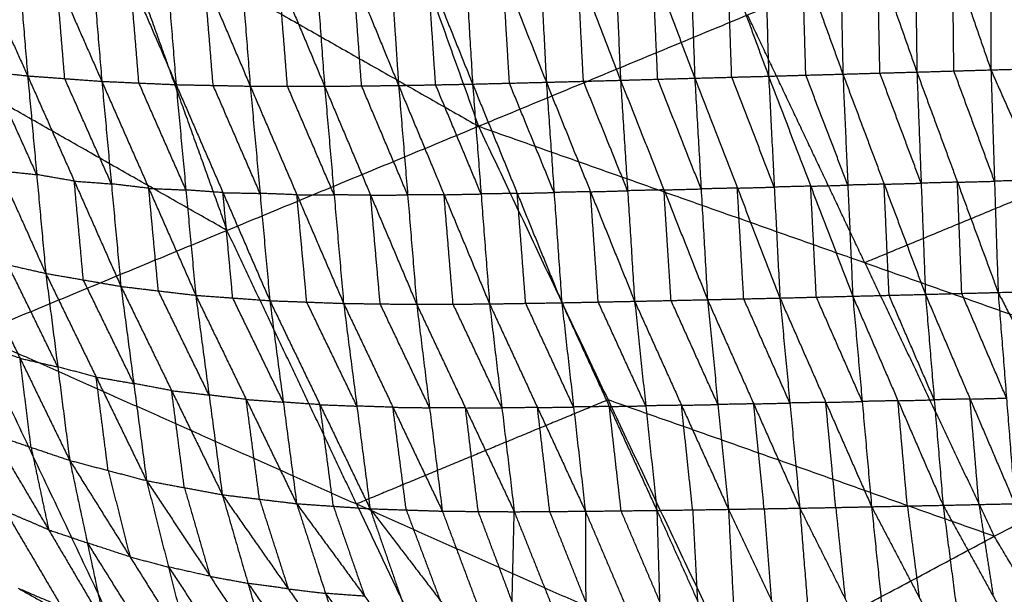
# Model space of a CAD drawing. Header units: millimetres. Extents: x -106 to 110, y -96 to 120.
# Tile 163 of 256: x -72 to -61, y -22 to -15. Entities that reach past the tile are written whole.
import ezdxf

# ---------------------------------------------------------------- set-up
doc = ezdxf.new("R2010")
doc.units = ezdxf.units.MM
doc.header["$MEASUREMENT"] = 0
doc.layers.add('Default', color=7, linetype='Continuous', true_color=0x000000)

msp = doc.modelspace()

# ---------------------------------------------------------------- linework, layer by layer
at = {"layer": 'Default'}
for points in [[(-69.385, -9.644, 4.676), (-68.155, -13.082, 4.676), (-66.925, -16.519, 4.676)], [(-75.666, -11.549, 5.589), (-71.295, -14.034, 5.132), (-66.925, -16.519, 4.676)], [(-61.674, -13.149, -2.257), (-61.658, -14.507, -2.332), (-61.641, -15.865, -2.407)], [(-61.674, -13.149, -2.257), (-61.211, -14.494, -2.361), (-60.749, -15.839, -2.465)], [(-60.759, -13.123, -2.312), (-60.754, -14.481, -2.388), (-60.749, -15.839, -2.465)], [(-60.759, -13.123, -2.312), (-60.218, -14.466, -2.422), (-59.678, -15.809, -2.533)], [(-66.248, -13.286, -1.88), (-66.177, -14.637, -1.953), (-66.107, -15.988, -2.025)], [(-66.248, -13.286, -1.88), (-65.73, -14.625, -2.001), (-65.213, -15.964, -2.121)], [(-65.333, -13.258, -1.976), (-65.273, -14.611, -2.048), (-65.213, -15.964, -2.121)], [(-65.333, -13.258, -1.976), (-64.825, -14.598, -2.09), (-64.318, -15.939, -2.205)], [(-64.417, -13.23, -2.059), (-64.367, -14.584, -2.132), (-64.318, -15.939, -2.205)], [(-64.417, -13.23, -2.059), (-63.922, -14.572, -2.169), (-63.428, -15.915, -2.279)], [(-63.505, -13.202, -2.132), (-63.466, -14.558, -2.206), (-63.428, -15.915, -2.279)], [(-63.505, -13.202, -2.132), (-63.019, -14.546, -2.239), (-62.533, -15.89, -2.346)], [(-62.588, -13.175, -2.197), (-62.56, -14.532, -2.272), (-62.533, -15.89, -2.346)], [(-62.588, -13.175, -2.197), (-62.114, -14.52, -2.302), (-61.641, -15.865, -2.407)], [(-69.882, -13.405, -1.328), (-69.779, -14.72, -1.398), (-69.676, -16.035, -1.467)], [(-69.882, -13.405, -1.328), (-69.331, -14.721, -1.483), (-68.78, -16.037, -1.639)], [(-68.975, -13.375, -1.497), (-68.878, -14.706, -1.568), (-68.78, -16.037, -1.639)], [(-68.975, -13.375, -1.497), (-68.432, -14.701, -1.642), (-67.888, -16.027, -1.787)], [(-68.068, -13.345, -1.643), (-67.978, -14.686, -1.715), (-67.888, -16.027, -1.787)], [(-68.068, -13.345, -1.643), (-67.532, -14.677, -1.779), (-66.996, -16.01, -1.915)], [(-67.159, -13.316, -1.77), (-67.077, -14.663, -1.843), (-66.996, -16.01, -1.915)], [(-67.159, -13.316, -1.77), (-66.633, -14.652, -1.898), (-66.107, -15.988, -2.025)], [(-73.44, -13.507, -0.368), (-72.899, -14.709, -0.572), (-72.359, -15.911, -0.776)], [(-72.559, -13.489, -0.654), (-72.459, -14.7, -0.715), (-72.359, -15.911, -0.776)], [(-72.559, -13.489, -0.654), (-72.012, -14.733, -0.846), (-71.465, -15.977, -1.038)], [(-71.673, -13.464, -0.91), (-71.569, -14.721, -0.974), (-71.465, -15.977, -1.038)], [(-71.673, -13.464, -0.91), (-71.122, -14.741, -1.089), (-70.57, -16.017, -1.269)], [(-70.78, -13.436, -1.134), (-70.675, -14.726, -1.201), (-70.57, -16.017, -1.269)], [(-70.78, -13.436, -1.134), (-70.228, -14.735, -1.3), (-69.676, -16.035, -1.467)], [(-66.925, -16.519, 4.676), (-63.682, -15.176, 4.432), (-60.44, -13.833, 4.188)], [(-71.295, -14.034, 5.132), (-70.626, -15.905, 5.132), (-69.957, -17.775, 5.132)], [(-63.873, -15.927, -2.242), (-63.897, -15.25, -2.206), (-63.922, -14.572, -2.169)], [(-62.98, -15.902, -2.313), (-63, -15.224, -2.276), (-63.019, -14.546, -2.239)], [(-62.087, -15.877, -2.377), (-62.101, -15.198, -2.34), (-62.114, -14.52, -2.302)], [(-61.195, -15.852, -2.436), (-61.203, -15.173, -2.399), (-61.211, -14.494, -2.361)], [(-68.334, -16.032, -1.713), (-68.383, -15.366, -1.677), (-68.432, -14.701, -1.642)], [(-67.442, -16.019, -1.851), (-67.487, -15.348, -1.815), (-67.532, -14.677, -1.779)], [(-66.552, -15.999, -1.97), (-66.592, -15.325, -1.934), (-66.633, -14.652, -1.898)], [(-65.66, -15.976, -2.073), (-65.695, -15.3, -2.037), (-65.73, -14.625, -2.001)], [(-64.765, -15.951, -2.163), (-64.795, -15.275, -2.127), (-64.825, -14.598, -2.09)], [(-71.912, -15.944, -0.907), (-71.962, -15.339, -0.877), (-72.012, -14.733, -0.846)], [(-71.018, -15.997, -1.154), (-71.07, -15.369, -1.121), (-71.122, -14.741, -1.089)], [(-70.123, -16.026, -1.368), (-70.176, -15.381, -1.334), (-70.228, -14.735, -1.3)], [(-69.228, -16.036, -1.553), (-69.28, -15.378, -1.518), (-69.331, -14.721, -1.483)], [(-62.269, -18.165, 4.432), (-62.975, -16.671, 4.432), (-63.682, -15.176, 4.432)], [(-69.957, -17.775, 5.132), (-72.142, -16.533, 5.36), (-74.327, -15.29, 5.589)], [(-73.252, -15.817, -0.48), (-72.806, -15.864, -0.628), (-72.359, -15.911, -0.776)], [(-73.252, -15.817, -0.48), (-72.697, -17.055, -0.414), (-72.141, -18.294, -0.348)], [(-72.25, -17.102, -0.562), (-72.528, -16.483, -0.595), (-72.806, -15.864, -0.628)], [(-63.428, -15.915, -2.279), (-62.98, -15.902, -2.313), (-62.533, -15.89, -2.346)], [(-62.473, -17.229, -2.147), (-62.727, -16.566, -2.23), (-62.98, -15.902, -2.313)], [(-62.533, -15.89, -2.346), (-62.087, -15.877, -2.377), (-61.641, -15.865, -2.407)], [(-62.533, -15.89, -2.346), (-62.473, -17.229, -2.147), (-62.414, -18.569, -1.947)], [(-62.533, -15.89, -2.346), (-62.036, -17.218, -2.181), (-61.538, -18.547, -2.015)], [(-61.59, -17.206, -2.211), (-61.838, -16.541, -2.294), (-62.087, -15.877, -2.377)], [(-61.641, -15.865, -2.407), (-61.195, -15.852, -2.436), (-60.749, -15.839, -2.465)], [(-61.641, -15.865, -2.407), (-61.59, -17.206, -2.211), (-61.538, -18.547, -2.015)], [(-61.641, -15.865, -2.407), (-61.152, -17.194, -2.243), (-60.662, -18.524, -2.079)], [(-60.705, -17.182, -2.272), (-60.95, -16.517, -2.354), (-61.195, -15.852, -2.436)], [(-60.749, -15.839, -2.465), (-60.213, -15.824, -2.499), (-59.678, -15.809, -2.533)], [(-60.749, -15.839, -2.465), (-60.705, -17.182, -2.272), (-60.662, -18.524, -2.079)], [(-60.749, -15.839, -2.465), (-60.161, -17.166, -2.311), (-59.574, -18.493, -2.156)], [(-72.359, -15.911, -0.776), (-72.25, -17.102, -0.562), (-72.141, -18.294, -0.348)], [(-72.359, -15.911, -0.776), (-71.912, -15.944, -0.907), (-71.465, -15.977, -1.038)], [(-72.359, -15.911, -0.776), (-71.797, -17.181, -0.689), (-71.235, -18.451, -0.602)], [(-71.35, -17.214, -0.82), (-71.631, -16.579, -0.864), (-71.912, -15.944, -0.907)], [(-71.465, -15.977, -1.038), (-71.35, -17.214, -0.82), (-71.235, -18.451, -0.602)], [(-71.465, -15.977, -1.038), (-71.018, -15.997, -1.154), (-70.57, -16.017, -1.269)], [(-71.465, -15.977, -1.038), (-70.899, -17.268, -0.933), (-70.333, -18.558, -0.828)], [(-70.452, -17.288, -1.048), (-70.735, -16.642, -1.101), (-71.018, -15.997, -1.154)], [(-70.57, -16.017, -1.269), (-70.452, -17.288, -1.048), (-70.333, -18.558, -0.828)], [(-70.57, -16.017, -1.269), (-70.123, -16.026, -1.368), (-69.676, -16.035, -1.467)], [(-70.57, -16.017, -1.269), (-70.005, -17.32, -1.147), (-69.44, -18.623, -1.025)], [(-67.888, -16.027, -1.787), (-67.442, -16.019, -1.851), (-66.996, -16.01, -1.915)], [(-66.894, -17.336, -1.699), (-67.168, -16.677, -1.775), (-67.442, -16.019, -1.851)], [(-66.996, -16.01, -1.915), (-66.552, -15.999, -1.97), (-66.107, -15.988, -2.025)], [(-66.996, -16.01, -1.915), (-66.894, -17.336, -1.699), (-66.792, -18.662, -1.482)], [(-66.996, -16.01, -1.915), (-66.458, -17.329, -1.757), (-65.921, -18.648, -1.598)], [(-66.014, -17.318, -1.812), (-66.283, -16.658, -1.891), (-66.552, -15.999, -1.97)], [(-66.107, -15.988, -2.025), (-65.66, -15.976, -2.073), (-65.213, -15.964, -2.121)], [(-66.107, -15.988, -2.025), (-66.014, -17.318, -1.812), (-65.921, -18.648, -1.598)], [(-66.107, -15.988, -2.025), (-65.575, -17.309, -1.863), (-65.043, -18.63, -1.701)], [(-65.128, -17.297, -1.911), (-65.394, -16.636, -1.992), (-65.66, -15.976, -2.073)], [(-65.213, -15.964, -2.121), (-64.765, -15.951, -2.163), (-64.318, -15.939, -2.205)], [(-65.213, -15.964, -2.121), (-65.128, -17.297, -1.911), (-65.043, -18.63, -1.701)], [(-65.213, -15.964, -2.121), (-64.689, -17.287, -1.957), (-64.165, -18.611, -1.792)], [(-64.242, -17.275, -1.999), (-64.503, -16.613, -2.081), (-64.765, -15.951, -2.163)], [(-64.318, -15.939, -2.205), (-63.873, -15.927, -2.242), (-63.428, -15.915, -2.279)], [(-64.318, -15.939, -2.205), (-64.242, -17.275, -1.999), (-64.165, -18.611, -1.792)], [(-64.318, -15.939, -2.205), (-63.805, -17.265, -2.039), (-63.292, -18.591, -1.873)], [(-63.36, -17.253, -2.076), (-63.616, -16.59, -2.159), (-63.873, -15.927, -2.242)], [(-63.428, -15.915, -2.279), (-63.36, -17.253, -2.076), (-63.292, -18.591, -1.873)], [(-63.428, -15.915, -2.279), (-62.921, -17.242, -2.113), (-62.414, -18.569, -1.947)], [(-69.558, -17.329, -1.246), (-69.841, -16.677, -1.307), (-70.123, -16.026, -1.368)], [(-69.676, -16.035, -1.467), (-69.558, -17.329, -1.246), (-69.44, -18.623, -1.025)], [(-69.676, -16.035, -1.467), (-69.228, -16.036, -1.553), (-68.78, -16.037, -1.639)], [(-69.676, -16.035, -1.467), (-69.114, -17.346, -1.333), (-68.551, -18.656, -1.198)], [(-68.665, -17.346, -1.419), (-68.947, -16.691, -1.486), (-69.228, -16.036, -1.553)], [(-68.78, -16.037, -1.639), (-68.334, -16.032, -1.713), (-67.888, -16.027, -1.787)], [(-68.78, -16.037, -1.639), (-68.665, -17.346, -1.419), (-68.551, -18.656, -1.198)], [(-68.78, -16.037, -1.639), (-68.225, -17.352, -1.494), (-67.67, -18.667, -1.35)], [(-67.779, -17.347, -1.568), (-68.057, -16.69, -1.641), (-68.334, -16.032, -1.713)], [(-67.888, -16.027, -1.787), (-67.779, -17.347, -1.568), (-67.67, -18.667, -1.35)], [(-67.888, -16.027, -1.787), (-67.34, -17.345, -1.635), (-66.792, -18.662, -1.482)], [(-72.989, -19.031, 5.589), (-69.957, -17.775, 5.132), (-66.925, -16.519, 4.676)], [(-66.925, -16.519, 4.676), (-65.364, -19.82, 4.676), (-63.803, -23.12, 4.676)], [(-66.925, -16.519, 4.676), (-62.269, -18.165, 4.432), (-57.613, -19.812, 4.188)], [(-59.026, -16.822, 4.188), (-60.647, -17.494, 4.31), (-62.269, -18.165, 4.432)], [(-72.697, -17.055, -0.414), (-72.473, -17.079, -0.488), (-72.25, -17.102, -0.562)], [(-71.797, -17.181, -0.689), (-72.023, -17.142, -0.625), (-72.25, -17.102, -0.562)], [(-71.688, -18.372, -0.475), (-71.742, -17.777, -0.582), (-71.797, -17.181, -0.689)], [(-71.797, -17.181, -0.689), (-71.573, -17.197, -0.755), (-71.35, -17.214, -0.82)], [(-62.036, -17.218, -2.181), (-61.813, -17.212, -2.196), (-61.59, -17.206, -2.211)], [(-61.152, -17.194, -2.243), (-61.371, -17.2, -2.227), (-61.59, -17.206, -2.211)], [(-61.152, -17.194, -2.243), (-60.928, -17.188, -2.258), (-60.705, -17.182, -2.272)], [(-61.1, -18.535, -2.047), (-61.126, -17.865, -2.145), (-61.152, -17.194, -2.243)], [(-60.161, -17.166, -2.311), (-60.433, -17.174, -2.291), (-60.705, -17.182, -2.272)], [(-70.899, -17.268, -0.933), (-71.125, -17.241, -0.877), (-71.35, -17.214, -0.82)], [(-70.784, -18.505, -0.715), (-70.842, -17.886, -0.824), (-70.899, -17.268, -0.933)], [(-70.899, -17.268, -0.933), (-70.676, -17.278, -0.991), (-70.452, -17.288, -1.048)], [(-70.005, -17.32, -1.147), (-70.229, -17.304, -1.098), (-70.452, -17.288, -1.048)], [(-69.887, -18.591, -0.927), (-69.946, -17.955, -1.037), (-70.005, -17.32, -1.147)], [(-70.005, -17.32, -1.147), (-69.782, -17.324, -1.197), (-69.558, -17.329, -1.246)], [(-66.458, -17.329, -1.757), (-66.236, -17.324, -1.784), (-66.014, -17.318, -1.812)], [(-65.575, -17.309, -1.863), (-65.795, -17.313, -1.837), (-66.014, -17.318, -1.812)], [(-65.575, -17.309, -1.863), (-65.352, -17.303, -1.887), (-65.128, -17.297, -1.911)], [(-65.482, -18.639, -1.65), (-65.529, -17.974, -1.756), (-65.575, -17.309, -1.863)], [(-64.689, -17.287, -1.957), (-64.908, -17.292, -1.934), (-65.128, -17.297, -1.911)], [(-64.689, -17.287, -1.957), (-64.465, -17.281, -1.978), (-64.242, -17.275, -1.999)], [(-64.604, -18.621, -1.747), (-64.647, -17.954, -1.852), (-64.689, -17.287, -1.957)], [(-63.805, -17.265, -2.039), (-64.023, -17.27, -2.019), (-64.242, -17.275, -1.999)], [(-63.805, -17.265, -2.039), (-63.582, -17.259, -2.058), (-63.36, -17.253, -2.076)], [(-63.728, -18.601, -1.833), (-63.767, -17.933, -1.936), (-63.805, -17.265, -2.039)], [(-62.921, -17.242, -2.113), (-63.14, -17.247, -2.095), (-63.36, -17.253, -2.076)], [(-62.921, -17.242, -2.113), (-62.697, -17.236, -2.13), (-62.473, -17.229, -2.147)], [(-62.853, -18.58, -1.91), (-62.887, -17.911, -2.012), (-62.921, -17.242, -2.113)], [(-62.036, -17.218, -2.181), (-62.254, -17.224, -2.164), (-62.473, -17.229, -2.147)], [(-61.976, -18.558, -1.981), (-62.006, -17.888, -2.081), (-62.036, -17.218, -2.181)], [(-69.114, -17.346, -1.333), (-69.336, -17.337, -1.29), (-69.558, -17.329, -1.246)], [(-68.995, -18.64, -1.112), (-69.054, -17.993, -1.222), (-69.114, -17.346, -1.333)], [(-69.114, -17.346, -1.333), (-68.889, -17.346, -1.376), (-68.665, -17.346, -1.419)], [(-68.225, -17.352, -1.494), (-68.445, -17.349, -1.457), (-68.665, -17.346, -1.419)], [(-68.225, -17.352, -1.494), (-68.002, -17.349, -1.531), (-67.779, -17.347, -1.568)], [(-68.11, -18.662, -1.274), (-68.168, -18.007, -1.384), (-68.225, -17.352, -1.494)], [(-67.34, -17.345, -1.635), (-67.56, -17.346, -1.602), (-67.779, -17.347, -1.568)], [(-67.34, -17.345, -1.635), (-67.117, -17.34, -1.667), (-66.894, -17.336, -1.699)], [(-67.231, -18.665, -1.416), (-67.286, -18.005, -1.525), (-67.34, -17.345, -1.635)], [(-66.458, -17.329, -1.757), (-66.676, -17.333, -1.728), (-66.894, -17.336, -1.699)], [(-66.356, -18.655, -1.54), (-66.407, -17.992, -1.648), (-66.458, -17.329, -1.757)], [(-68.396, -21.076, 5.132), (-69.176, -19.425, 5.132), (-69.957, -17.775, 5.132)], [(-73.05, -18.087, -0.065), (-72.596, -18.19, -0.206), (-72.141, -18.294, -0.348)], [(-73.05, -18.087, -0.065), (-72.451, -19.318, 0.33), (-71.852, -20.55, 0.724)], [(-71.996, -19.422, 0.188), (-72.296, -18.806, -0.009), (-72.596, -18.19, -0.206)], [(-62.269, -18.165, 4.432), (-61.488, -19.816, 4.432), (-60.708, -21.466, 4.432)], [(-72.141, -18.294, -0.348), (-71.996, -19.422, 0.188), (-71.852, -20.55, 0.724)], [(-72.141, -18.294, -0.348), (-71.688, -18.372, -0.475), (-71.235, -18.451, -0.602)], [(-72.141, -18.294, -0.348), (-71.534, -19.544, 0.077), (-70.926, -20.794, 0.501)], [(-71.08, -19.623, -0.051), (-71.384, -18.998, -0.263), (-71.688, -18.372, -0.475)], [(-71.235, -18.451, -0.602), (-71.08, -19.623, -0.051), (-70.926, -20.794, 0.501)], [(-71.235, -18.451, -0.602), (-70.784, -18.505, -0.715), (-70.333, -18.558, -0.828)], [(-71.235, -18.451, -0.602), (-70.624, -19.708, -0.153), (-70.013, -20.964, 0.297)], [(-70.173, -19.761, -0.266), (-70.479, -19.133, -0.49), (-70.784, -18.505, -0.715)], [(-60.662, -18.524, -2.079), (-60.118, -18.508, -2.117), (-59.574, -18.493, -2.156)], [(-70.333, -18.558, -0.828), (-70.173, -19.761, -0.266), (-70.013, -20.964, 0.297)], [(-70.333, -18.558, -0.828), (-69.887, -18.591, -0.927), (-69.44, -18.623, -1.025)], [(-70.333, -18.558, -0.828), (-69.725, -19.815, -0.358), (-69.117, -21.072, 0.113)], [(-69.278, -19.847, -0.456), (-69.582, -19.219, -0.692), (-69.887, -18.591, -0.927)], [(-69.44, -18.623, -1.025), (-69.278, -19.847, -0.456), (-69.117, -21.072, 0.113)], [(-69.44, -18.623, -1.025), (-68.995, -18.64, -1.112), (-68.551, -18.656, -1.198)], [(-69.44, -18.623, -1.025), (-68.836, -19.878, -0.54), (-68.232, -21.133, -0.054)], [(-65.921, -18.648, -1.598), (-65.482, -18.639, -1.65), (-65.043, -18.63, -1.701)], [(-65.043, -18.63, -1.701), (-64.604, -18.621, -1.747), (-64.165, -18.611, -1.792)], [(-65.043, -18.63, -1.701), (-64.909, -19.892, -1.136), (-64.775, -21.153, -0.571)], [(-65.043, -18.63, -1.701), (-64.478, -19.885, -1.186), (-63.912, -21.14, -0.671)], [(-64.039, -19.876, -1.232), (-64.322, -19.248, -1.489), (-64.604, -18.621, -1.747)], [(-64.165, -18.611, -1.792), (-63.728, -18.601, -1.833), (-63.292, -18.591, -1.873)], [(-64.165, -18.611, -1.792), (-64.039, -19.876, -1.232), (-63.912, -21.14, -0.671)], [(-64.165, -18.611, -1.792), (-63.608, -19.868, -1.277), (-63.052, -21.126, -0.762)], [(-63.172, -19.858, -1.318), (-63.45, -19.23, -1.575), (-63.728, -18.601, -1.833)], [(-63.292, -18.591, -1.873), (-62.853, -18.58, -1.91), (-62.414, -18.569, -1.947)], [(-63.292, -18.591, -1.873), (-63.172, -19.858, -1.318), (-63.052, -21.126, -0.762)], [(-63.292, -18.591, -1.873), (-62.739, -19.85, -1.36), (-62.187, -21.109, -0.846)], [(-62.3, -19.839, -1.397), (-62.576, -19.21, -1.653), (-62.853, -18.58, -1.91)], [(-62.414, -18.569, -1.947), (-61.976, -18.558, -1.981), (-61.538, -18.547, -2.015)], [(-62.414, -18.569, -1.947), (-62.3, -19.839, -1.397), (-62.187, -21.109, -0.846)], [(-62.414, -18.569, -1.947), (-61.869, -19.83, -1.435), (-61.325, -21.091, -0.923)], [(-61.432, -19.819, -1.469), (-61.704, -19.189, -1.725), (-61.976, -18.558, -1.981)], [(-61.538, -18.547, -2.015), (-61.1, -18.535, -2.047), (-60.662, -18.524, -2.079)], [(-61.538, -18.547, -2.015), (-61.432, -19.819, -1.469), (-61.325, -21.091, -0.923)], [(-61.538, -18.547, -2.015), (-61, -19.81, -1.505), (-60.461, -21.072, -0.995)], [(-60.561, -19.798, -1.537), (-60.831, -19.167, -1.792), (-61.1, -18.535, -2.047)], [(-60.662, -18.524, -2.079), (-60.561, -19.798, -1.537), (-60.461, -21.072, -0.995)], [(-60.662, -18.524, -2.079), (-60.008, -19.784, -1.581), (-59.353, -21.045, -1.082)], [(-68.391, -19.895, -0.626), (-68.693, -19.267, -0.869), (-68.995, -18.64, -1.112)], [(-68.551, -18.656, -1.198), (-68.391, -19.895, -0.626), (-68.232, -21.133, -0.054)], [(-68.551, -18.656, -1.198), (-68.11, -18.662, -1.274), (-67.67, -18.667, -1.35)], [(-68.551, -18.656, -1.198), (-67.956, -19.909, -0.701), (-67.361, -21.162, -0.204)], [(-67.515, -19.915, -0.777), (-67.813, -19.288, -1.025), (-68.11, -18.662, -1.274)], [(-67.67, -18.667, -1.35), (-67.231, -18.665, -1.416), (-66.792, -18.662, -1.482)], [(-67.67, -18.667, -1.35), (-67.515, -19.915, -0.777), (-67.361, -21.162, -0.204)], [(-67.67, -18.667, -1.35), (-67.082, -19.918, -0.844), (-66.494, -21.169, -0.339)], [(-66.643, -19.916, -0.911), (-66.937, -19.29, -1.163), (-67.231, -18.665, -1.416)], [(-66.792, -18.662, -1.482), (-66.356, -18.655, -1.54), (-65.921, -18.648, -1.598)], [(-66.792, -18.662, -1.482), (-66.643, -19.916, -0.911), (-66.494, -21.169, -0.339)], [(-66.792, -18.662, -1.482), (-66.214, -19.913, -0.971), (-65.637, -21.163, -0.46)], [(-65.779, -19.906, -1.029), (-66.068, -19.28, -1.285), (-66.356, -18.655, -1.54)], [(-65.921, -18.648, -1.598), (-65.779, -19.906, -1.029), (-65.637, -21.163, -0.46)], [(-65.921, -18.648, -1.598), (-65.348, -19.9, -1.085), (-64.775, -21.153, -0.571)], [(-64.909, -19.892, -1.136), (-65.196, -19.265, -1.393), (-65.482, -18.639, -1.65)], [(-72.989, -19.031, 5.589), (-71.29, -22.623, 5.589), (-69.591, -26.214, 5.589)], [(-72.989, -19.031, 5.589), (-68.396, -21.076, 5.132), (-63.803, -23.12, 4.676)], [(-72.451, -19.318, 0.33), (-72.684, -19.239, 0.39), (-72.918, -19.16, 0.45)], [(-72.318, -20.392, 0.845), (-72.385, -19.855, 0.587), (-72.451, -19.318, 0.33)], [(-72.451, -19.318, 0.33), (-72.224, -19.37, 0.259), (-71.996, -19.422, 0.188)], [(-71.534, -19.544, 0.077), (-71.765, -19.483, 0.132), (-71.996, -19.422, 0.188)], [(-71.389, -20.672, 0.613), (-71.461, -20.108, 0.345), (-71.534, -19.544, 0.077)], [(-71.534, -19.544, 0.077), (-71.307, -19.583, 0.013), (-71.08, -19.623, -0.051)], [(-70.624, -19.708, -0.153), (-70.852, -19.665, -0.102), (-71.08, -19.623, -0.051)], [(-70.47, -20.879, 0.399), (-70.547, -20.294, 0.123), (-70.624, -19.708, -0.153)], [(-70.624, -19.708, -0.153), (-70.399, -19.734, -0.209), (-70.173, -19.761, -0.266)], [(-69.725, -19.815, -0.358), (-69.949, -19.788, -0.312), (-70.173, -19.761, -0.266)], [(-69.565, -21.018, 0.205), (-69.645, -20.417, -0.077), (-69.725, -19.815, -0.358)], [(-69.725, -19.815, -0.358), (-69.502, -19.831, -0.407), (-69.278, -19.847, -0.456)], [(-63.803, -23.12, 4.676), (-60.708, -21.466, 4.432), (-57.613, -19.812, 4.188)], [(-61, -19.81, -1.505), (-61.216, -19.814, -1.487), (-61.432, -19.819, -1.469)], [(-61, -19.81, -1.505), (-60.781, -19.804, -1.521), (-60.561, -19.798, -1.537)], [(-60.893, -21.082, -0.959), (-60.946, -20.446, -1.232), (-61, -19.81, -1.505)], [(-68.836, -19.878, -0.54), (-69.057, -19.863, -0.498), (-69.278, -19.847, -0.456)], [(-68.674, -21.103, 0.029), (-68.755, -20.49, -0.255), (-68.836, -19.878, -0.54)], [(-68.836, -19.878, -0.54), (-68.614, -19.886, -0.583), (-68.391, -19.895, -0.626)], [(-65.364, -19.82, 4.676), (-66.88, -20.448, 4.904), (-68.396, -21.076, 5.132)], [(-67.956, -19.909, -0.701), (-68.174, -19.902, -0.664), (-68.391, -19.895, -0.626)], [(-67.796, -21.148, -0.129), (-67.876, -20.528, -0.415), (-67.956, -19.909, -0.701)], [(-67.956, -19.909, -0.701), (-67.736, -19.912, -0.739), (-67.515, -19.915, -0.777)], [(-67.082, -19.918, -0.844), (-67.299, -19.916, -0.81), (-67.515, -19.915, -0.777)], [(-67.082, -19.918, -0.844), (-66.863, -19.917, -0.878), (-66.643, -19.916, -0.911)], [(-66.928, -21.166, -0.271), (-67.005, -20.542, -0.558), (-67.082, -19.918, -0.844)], [(-66.214, -19.913, -0.971), (-66.429, -19.914, -0.941), (-66.643, -19.916, -0.911)], [(-66.214, -19.913, -0.971), (-65.997, -19.909, -1), (-65.779, -19.906, -1.029)], [(-66.066, -21.166, -0.4), (-66.14, -20.539, -0.686), (-66.214, -19.913, -0.971)], [(-65.348, -19.9, -1.085), (-65.563, -19.903, -1.057), (-65.779, -19.906, -1.029)], [(-60.708, -21.466, 4.432), (-63.036, -20.643, 4.554), (-65.364, -19.82, 4.676)], [(-65.348, -19.9, -1.085), (-65.128, -19.896, -1.11), (-64.909, -19.892, -1.136)], [(-65.206, -21.158, -0.516), (-65.277, -20.529, -0.8), (-65.348, -19.9, -1.085)], [(-64.478, -19.885, -1.186), (-64.693, -19.888, -1.161), (-64.909, -19.892, -1.136)], [(-64.478, -19.885, -1.186), (-64.258, -19.88, -1.209), (-64.039, -19.876, -1.232)], [(-64.344, -21.147, -0.621), (-64.411, -20.516, -0.904), (-64.478, -19.885, -1.186)], [(-63.608, -19.868, -1.277), (-63.824, -19.872, -1.254), (-64.039, -19.876, -1.232)], [(-63.608, -19.868, -1.277), (-63.39, -19.863, -1.297), (-63.172, -19.858, -1.318)], [(-63.482, -21.133, -0.717), (-63.545, -20.501, -0.997), (-63.608, -19.868, -1.277)], [(-62.739, -19.85, -1.36), (-62.955, -19.854, -1.339), (-63.172, -19.858, -1.318)], [(-62.739, -19.85, -1.36), (-62.52, -19.845, -1.378), (-62.3, -19.839, -1.397)], [(-62.619, -21.118, -0.804), (-62.679, -20.484, -1.082), (-62.739, -19.85, -1.36)], [(-61.869, -19.83, -1.435), (-62.085, -19.835, -1.416), (-62.3, -19.839, -1.397)], [(-61.869, -19.83, -1.435), (-61.65, -19.825, -1.452), (-61.432, -19.819, -1.469)], [(-61.756, -21.1, -0.885), (-61.813, -20.465, -1.16), (-61.869, -19.83, -1.435)], [(-72.785, -20.234, 0.966), (-72.318, -20.392, 0.845), (-71.852, -20.55, 0.724)], [(-72.785, -20.234, 0.966), (-72.106, -21.387, 1.736), (-71.428, -22.539, 2.506)], [(-72.318, -20.392, 0.845), (-72.212, -20.889, 1.29), (-72.106, -21.387, 1.736)], [(-71.852, -20.55, 0.724), (-71.64, -21.545, 1.615), (-71.428, -22.539, 2.506)], [(-71.852, -20.55, 0.724), (-71.389, -20.672, 0.613), (-70.926, -20.794, 0.501)], [(-71.852, -20.55, 0.724), (-71.125, -21.714, 1.528), (-70.398, -22.877, 2.332)], [(-71.389, -20.672, 0.613), (-71.257, -21.193, 1.07), (-71.125, -21.714, 1.528)], [(-70.926, -20.794, 0.501), (-70.662, -21.836, 1.416), (-70.398, -22.877, 2.332)], [(-70.926, -20.794, 0.501), (-70.47, -20.879, 0.399), (-70.013, -20.964, 0.297)], [(-70.926, -20.794, 0.501), (-70.161, -21.948, 1.331), (-69.395, -23.101, 2.162)], [(-70.47, -20.879, 0.399), (-70.315, -21.414, 0.865), (-70.161, -21.948, 1.331)], [(-70.013, -20.964, 0.297), (-69.704, -22.033, 1.229), (-69.395, -23.101, 2.162)], [(-70.013, -20.964, 0.297), (-69.565, -21.018, 0.205), (-69.117, -21.072, 0.113)], [(-70.013, -20.964, 0.297), (-69.218, -22.1, 1.148), (-68.422, -23.236, 2)], [(-69.565, -21.018, 0.205), (-69.391, -21.559, 0.676), (-69.218, -22.1, 1.148)], [(-69.117, -21.072, 0.113), (-68.769, -22.154, 1.056), (-68.422, -23.236, 2)], [(-69.117, -21.072, 0.113), (-68.674, -21.103, 0.029), (-68.232, -21.133, -0.054)], [(-69.117, -21.072, 0.113), (-68.297, -22.189, 0.98), (-67.477, -23.307, 1.847)], [(-68.674, -21.103, 0.029), (-68.486, -21.646, 0.504), (-68.297, -22.189, 0.98)], [(-68.396, -21.076, 5.132), (-67.546, -22.871, 5.132), (-66.697, -24.667, 5.132)], [(-63.052, -21.126, -0.762), (-62.619, -21.118, -0.804), (-62.187, -21.109, -0.846)], [(-62.619, -21.118, -0.804), (-62.563, -21.668, -0.314), (-62.506, -22.218, 0.176)], [(-62.187, -21.109, -0.846), (-61.756, -21.1, -0.885), (-61.325, -21.091, -0.923)], [(-62.187, -21.109, -0.846), (-62.074, -22.21, 0.134), (-61.961, -23.31, 1.113)], [(-62.187, -21.109, -0.846), (-61.613, -22.203, 0.087), (-61.039, -23.297, 1.02)], [(-61.756, -21.1, -0.885), (-61.685, -21.652, -0.399), (-61.613, -22.203, 0.087)], [(-61.325, -21.091, -0.923), (-60.893, -21.082, -0.959), (-60.461, -21.072, -0.995)], [(-61.325, -21.091, -0.923), (-61.182, -22.194, 0.048), (-61.039, -23.297, 1.02)], [(-61.325, -21.091, -0.923), (-60.721, -22.188, 0.005), (-60.117, -23.284, 0.933)], [(-60.893, -21.082, -0.959), (-60.807, -21.635, -0.477), (-60.721, -22.188, 0.005)], [(-72.628, -21.163, 1.824), (-72.289, -21.739, 2.21), (-71.95, -22.316, 2.595)], [(-72.106, -21.387, 1.736), (-72.367, -21.275, 1.78), (-72.628, -21.163, 1.824)], [(-68.232, -21.133, -0.054), (-67.855, -22.22, 0.896), (-67.477, -23.307, 1.847)], [(-68.232, -21.133, -0.054), (-67.796, -21.148, -0.129), (-67.361, -21.162, -0.204)], [(-68.232, -21.133, -0.054), (-67.389, -22.235, 0.824), (-66.547, -23.337, 1.703)], [(-67.796, -21.148, -0.129), (-67.593, -21.691, 0.348), (-67.389, -22.235, 0.824)], [(-67.361, -21.162, -0.204), (-66.954, -22.25, 0.749), (-66.547, -23.337, 1.703)], [(-67.361, -21.162, -0.204), (-66.928, -21.166, -0.271), (-66.494, -21.169, -0.339)], [(-66.52, -22.253, 0.682), (-66.724, -21.709, 0.205), (-66.928, -21.166, -0.271)], [(-66.547, -23.337, 1.703), (-66.52, -22.253, 0.682), (-66.494, -21.169, -0.339)], [(-66.494, -21.169, -0.339), (-66.066, -21.166, -0.4), (-65.637, -21.163, -0.46)], [(-66.494, -21.169, -0.339), (-66.061, -22.256, 0.614), (-65.628, -23.342, 1.568)], [(-65.633, -22.253, 0.554), (-65.849, -21.71, 0.077), (-66.066, -21.166, -0.4)], [(-65.637, -21.163, -0.46), (-65.206, -21.158, -0.516), (-64.775, -21.153, -0.571)], [(-65.637, -21.163, -0.46), (-65.633, -22.253, 0.554), (-65.628, -23.342, 1.568)], [(-65.637, -21.163, -0.46), (-65.174, -22.251, 0.491), (-64.712, -23.338, 1.441)], [(-64.743, -22.245, 0.435), (-64.975, -21.702, -0.04), (-65.206, -21.158, -0.516)], [(-64.775, -21.153, -0.571), (-64.344, -21.147, -0.621), (-63.912, -21.14, -0.671)], [(-64.775, -21.153, -0.571), (-64.743, -22.245, 0.435), (-64.712, -23.338, 1.441)], [(-64.775, -21.153, -0.571), (-64.286, -22.242, 0.377), (-63.797, -23.331, 1.324)], [(-64.344, -21.147, -0.621), (-64.315, -21.694, -0.122), (-64.286, -22.242, 0.377)], [(-63.912, -21.14, -0.671), (-63.482, -21.133, -0.717), (-63.052, -21.126, -0.762)], [(-63.912, -21.14, -0.671), (-63.855, -22.236, 0.326), (-63.797, -23.331, 1.324)], [(-63.912, -21.14, -0.671), (-63.396, -22.231, 0.272), (-62.879, -23.321, 1.215)], [(-63.482, -21.133, -0.717), (-63.439, -21.682, -0.222), (-63.396, -22.231, 0.272)], [(-63.052, -21.126, -0.762), (-62.965, -22.224, 0.226), (-62.879, -23.321, 1.215)], [(-63.052, -21.126, -0.762), (-62.506, -22.218, 0.176), (-61.961, -23.31, 1.113)], [(-78.427, -21.284, 6.953), (-74.009, -23.749, 6.271), (-69.591, -26.214, 5.589)], [(-72.106, -21.387, 1.736), (-71.873, -21.466, 1.676), (-71.64, -21.545, 1.615)], [(-59.008, -24.302, 4.432), (-59.858, -22.884, 4.432), (-60.708, -21.466, 4.432)], [(-71.64, -21.545, 1.615), (-71.277, -22.126, 2.017), (-70.913, -22.708, 2.419)], [(-71.125, -21.714, 1.528), (-71.383, -21.629, 1.572), (-71.64, -21.545, 1.615)], [(-71.125, -21.714, 1.528), (-70.894, -21.775, 1.472), (-70.662, -21.836, 1.416)], [(-70.662, -21.836, 1.416), (-70.279, -22.412, 1.832), (-69.897, -22.989, 2.247)], [(-70.161, -21.948, 1.331), (-70.411, -21.892, 1.374), (-70.662, -21.836, 1.416)], [(-70.161, -21.948, 1.331), (-69.933, -21.99, 1.28), (-69.704, -22.033, 1.229)], [(-69.704, -22.033, 1.229), (-69.306, -22.601, 1.655), (-68.909, -23.169, 2.081)], [(-69.218, -22.1, 1.148), (-69.461, -22.066, 1.189), (-69.704, -22.033, 1.229)], [(-72.472, -22.092, 2.683), (-71.963, -22.381, 2.52), (-71.454, -22.67, 2.357)], [(-72.472, -22.092, 2.683), (-71.95, -22.316, 2.595), (-71.428, -22.539, 2.506)], [(-69.218, -22.1, 1.148), (-68.994, -22.127, 1.102), (-68.769, -22.154, 1.056)], [(-68.769, -22.154, 1.056), (-68.359, -22.713, 1.49), (-67.95, -23.271, 1.923)], [(-68.297, -22.189, 0.98), (-68.533, -22.172, 1.018), (-68.769, -22.154, 1.056)]]:
    msp.add_open_spline(points, degree=2, dxfattribs=at)

doc.saveas('drawing.dxf')
